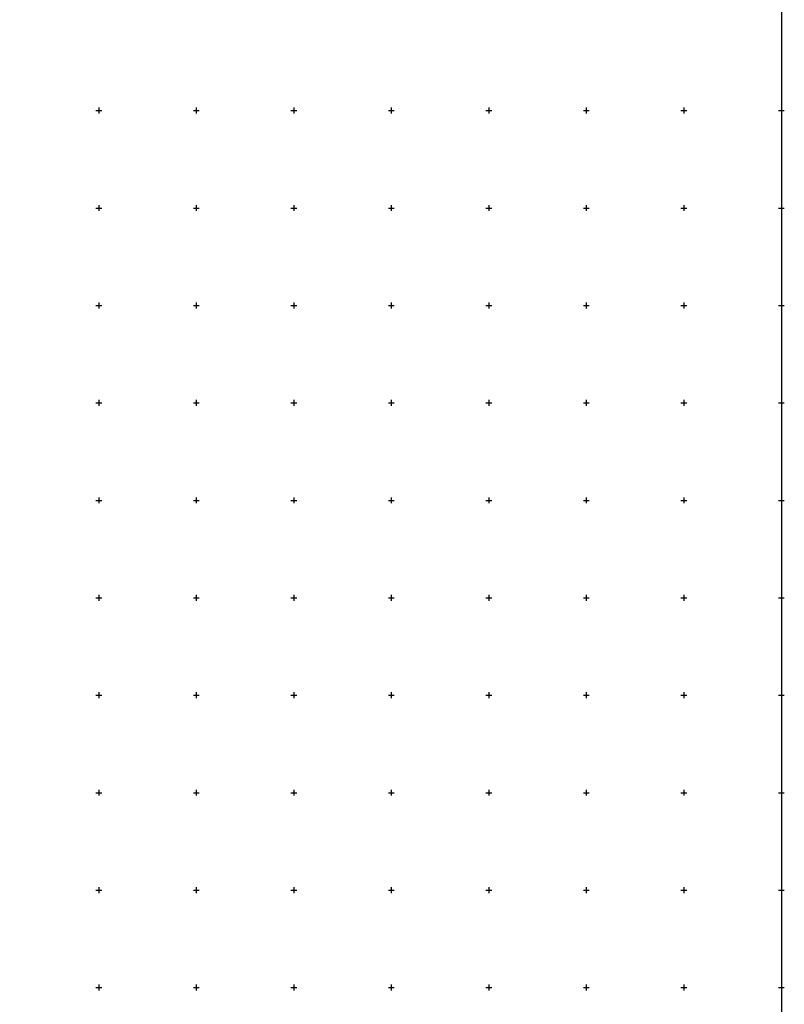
# Model space of a CAD drawing. Header units: metres. Extents: x 705573 to 711566, y 4301675 to 4311183.
# Tile 229 of 256: x 708538 to 708930, y 4309773 to 4310278. Entities that reach past the tile are written whole.
import ezdxf

# ---------------------------------------------------------------- set-up
doc = ezdxf.new("R2010")
doc.units = ezdxf.units.M
doc.header["$LTSCALE"] = 0.5
doc.layers.add('(001) Сетка', color=92, linetype='Continuous')
doc.layers.add('(002) Рамка', color=7, linetype='Continuous')

# ---------------------------------------------------------------- blocks, each defined once
blk = doc.blocks.new('Setka')
at = {"layer": '(001) Сетка'}
for p, q in [((-1.5, 0), (1.5, 0)), ((0, 1.5), (0, -1.5))]:
    blk.add_line(p, q, dxfattribs=at)

msp = doc.modelspace()

# ---------------------------------------------------------------- linework, layer by layer
at = {"layer": '(002) Рамка', "color": 0}
msp.add_lwpolyline([(707528.46, 4311181.4), (708928.46, 4311181.4), (708928.46, 4308281.4), (707528.46, 4308281.4)], close=True, dxfattribs=at)

# ---------------------------------------------------------------- block references
at = {"layer": '(001) Сетка'}
for p in [(708578.46, 4310231.4), (708628.46, 4310231.4), (708678.46, 4310231.4), (708728.46, 4310231.4), (708778.46, 4310231.4), (708828.46, 4310231.4), (708878.46, 4310231.4), (708928.46, 4310231.4), (708578.46, 4310181.4), (708628.46, 4310181.4), (708678.46, 4310181.4), (708728.46, 4310181.4), (708778.46, 4310181.4), (708828.46, 4310181.4), (708878.46, 4310181.4), (708928.46, 4310181.4), (708578.46, 4310131.4), (708628.46, 4310131.4), (708678.46, 4310131.4), (708728.46, 4310131.4), (708778.46, 4310131.4), (708828.46, 4310131.4), (708878.46, 4310131.4), (708928.46, 4310131.4), (708578.46, 4310081.4), (708628.46, 4310081.4), (708678.46, 4310081.4), (708728.46, 4310081.4), (708778.46, 4310081.4), (708828.46, 4310081.4), (708878.46, 4310081.4), (708928.46, 4310081.4), (708578.46, 4310031.4), (708628.46, 4310031.4), (708678.46, 4310031.4), (708728.46, 4310031.4), (708778.46, 4310031.4), (708828.46, 4310031.4), (708878.46, 4310031.4), (708928.46, 4310031.4), (708578.46, 4309981.4), (708628.46, 4309981.4), (708678.46, 4309981.4), (708728.46, 4309981.4), (708778.46, 4309981.4), (708828.46, 4309981.4), (708878.46, 4309981.4), (708928.46, 4309981.4), (708578.46, 4309931.4), (708628.46, 4309931.4), (708678.46, 4309931.4), (708728.46, 4309931.4), (708778.46, 4309931.4), (708828.46, 4309931.4), (708878.46, 4309931.4), (708928.46, 4309931.4), (708578.46, 4309881.4), (708628.46, 4309881.4), (708678.46, 4309881.4), (708728.46, 4309881.4), (708778.46, 4309881.4), (708828.46, 4309881.4), (708878.46, 4309881.4), (708928.46, 4309881.4), (708578.46, 4309831.4), (708628.46, 4309831.4), (708678.46, 4309831.4), (708728.46, 4309831.4), (708778.46, 4309831.4), (708828.46, 4309831.4), (708878.46, 4309831.4), (708928.46, 4309831.4), (708578.46, 4309781.4), (708628.46, 4309781.4), (708678.46, 4309781.4), (708728.46, 4309781.4), (708778.46, 4309781.4), (708828.46, 4309781.4), (708878.46, 4309781.4), (708928.46, 4309781.4)]:
    msp.add_blockref('Setka', p, dxfattribs=at)

doc.saveas('drawing.dxf')
